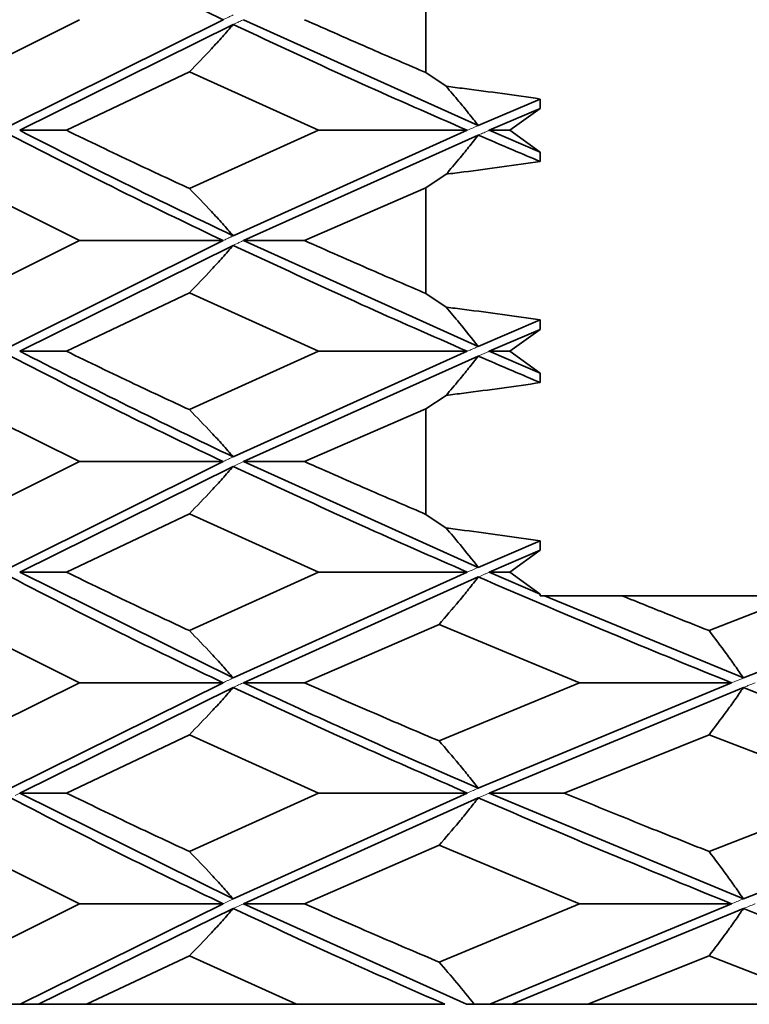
# Model space of a CAD drawing. Header units: millimetres. Extents: x 0 to 1118, y 0 to 864.
# Tile 182 of 200: x 986.02 to 987.57, y 363.55 to 365.64. Entities that reach past the tile are written whole.
import ezdxf

# ---------------------------------------------------------------- set-up
doc = ezdxf.new("R2010")
doc.units = ezdxf.units.MM

msp = doc.modelspace()

# ---------------------------------------------------------------- linework, layer by layer
at = {"color": 7, "linetype": 'Continuous', "lineweight": 35}
for p, q in [((986.885, 365.7479), (986.885, 365.5236)), ((986.15, 365.6358), (985.9022, 365.5117)), ((986.455, 365.6358), (986.0042, 365.4112)), ((986.4979, 365.6358), (986.9961, 365.4112)), ((986.4764, 365.6256), (986.0235, 365.4011)), ((986.3833, 365.525), (986.1228, 365.4011)), ((986.3833, 365.525), (986.6573, 365.4011)), ((986.885, 365.5236), (986.9278, 365.4946)), ((987.1275, 365.4675), (986.9961, 365.4112)), ((987.1275, 365.4675), (987.1275, 365.4473)), ((987.1275, 365.4473), (987.0195, 365.4011)), ((987.1275, 365.4473), (987.0627, 365.4011)), ((986.0235, 365.4011), (986.1228, 365.4011)), ((986.6573, 365.4011), (986.3833, 365.2777)), ((986.9728, 365.4011), (986.4764, 365.1773)), ((986.9728, 365.4011), (986.6573, 365.4011)), ((987.0195, 365.4011), (987.0627, 365.4011)), ((987.0195, 365.4011), (987.1275, 365.355)), ((987.0627, 365.4011), (987.1275, 365.355)), ((986.9961, 365.391), (986.4979, 365.1672)), ((987.1275, 365.355), (987.1275, 365.3349)), ((986.9278, 365.308), (986.885, 365.2791)), ((985.9022, 365.2909), (986.15, 365.1672)), ((986.885, 365.2791), (986.6274, 365.1672)), ((986.885, 365.2791), (986.885, 365.055)), ((986.15, 365.1672), (985.9022, 365.0432)), ((986.455, 365.1672), (986.0042, 364.9425)), ((986.4764, 365.1571), (986.0235, 364.9324)), ((986.455, 365.1672), (986.15, 365.1672)), ((986.4979, 365.1672), (986.6274, 365.1672)), ((986.4979, 365.1672), (986.9961, 364.9425)), ((986.3833, 365.0565), (986.1228, 364.9324)), ((986.3833, 365.0565), (986.6573, 364.9324)), ((986.885, 365.055), (986.9278, 365.026)), ((987.1275, 364.9989), (986.9961, 364.9425)), ((987.1275, 364.9989), (987.1275, 364.9786)), ((987.1275, 364.9786), (987.0195, 364.9324)), ((987.1275, 364.9786), (987.0627, 364.9324)), ((986.0235, 364.9324), (986.1228, 364.9324)), ((986.6573, 364.9324), (986.3833, 364.8086)), ((986.9728, 364.9324), (986.4764, 364.7085)), ((986.9961, 364.9223), (986.4979, 364.6984)), ((986.9728, 364.9324), (986.6573, 364.9324)), ((987.0195, 364.9324), (987.0627, 364.9324)), ((987.0195, 364.9324), (987.1275, 364.8861)), ((987.0627, 364.9324), (987.1275, 364.8861)), ((987.1275, 364.8861), (987.1275, 364.8659)), ((986.9278, 364.8389), (986.885, 364.81)), ((985.9022, 364.8218), (986.15, 364.6984)), ((986.885, 364.81), (986.6274, 364.6984)), ((986.885, 364.81), (986.885, 364.5865)), ((986.15, 364.6984), (985.9022, 364.5746)), ((986.455, 364.6984), (986.0042, 364.474)), ((986.4764, 364.6883), (986.0235, 364.4639)), ((986.455, 364.6984), (986.15, 364.6984)), ((986.4979, 364.6984), (986.6274, 364.6984)), ((986.4979, 364.6984), (986.9961, 364.474)), ((986.3833, 364.5879), (986.1228, 364.4639)), ((986.3833, 364.5879), (986.6573, 364.4639)), ((986.885, 364.5865), (986.9278, 364.5575)), ((987.1275, 364.5304), (986.9961, 364.474)), ((987.1275, 364.5304), (987.1275, 364.5102)), ((987.1275, 364.5102), (987.0195, 364.4639)), ((987.1275, 364.5102), (987.0627, 364.4639)), ((986.0235, 364.4639), (986.1228, 364.4639)), ((986.0235, 364.4639), (986.4764, 364.2394)), ((986.6573, 364.4639), (986.3833, 364.3398)), ((986.9728, 364.4639), (986.4764, 364.2394)), ((986.9728, 364.4639), (986.6573, 364.4639)), ((987.0195, 364.4639), (987.1275, 364.4175)), ((987.0195, 364.4639), (987.0627, 364.4639)), ((987.0627, 364.4639), (987.1275, 364.4175)), ((986.9961, 364.4537), (986.4979, 364.2293)), ((987.1275, 364.4175), (987.1275, 364.4139)), ((987.1275, 364.4139), (987.1362, 364.4139)), ((987.1362, 364.4139), (987.5583, 364.2394)), ((987.1362, 364.4139), (987.3006, 364.4139)), ((987.3006, 364.4139), (987.6744, 364.4139)), ((987.6744, 364.4139), (987.4856, 364.3398)), ((988.001, 364.4139), (987.5583, 364.2394)), ((985.9022, 364.3531), (986.15, 364.2293)), ((986.9128, 364.3531), (986.6274, 364.2293)), ((986.9128, 364.3531), (987.2104, 364.2293)), ((986.15, 364.2293), (985.9022, 364.1059)), ((986.455, 364.2293), (986.0042, 364.0054)), ((986.455, 364.2293), (986.15, 364.2293)), ((986.4979, 364.2293), (986.6274, 364.2293)), ((987.2104, 364.2293), (986.9128, 364.1059)), ((987.5332, 364.2293), (986.9961, 364.0054)), ((987.5332, 364.2293), (987.2104, 364.2293)), ((986.4764, 364.2192), (986.0235, 363.9953)), ((987.5583, 364.2192), (987.0195, 363.9953)), ((986.3833, 364.1191), (986.1228, 363.9953)), ((986.3833, 364.1191), (986.6573, 363.9953)), ((987.4856, 364.1191), (987.178, 363.9953)), ((987.4856, 364.1191), (987.8038, 363.9953)), ((986.0235, 363.9953), (986.1228, 363.9953)), ((986.0235, 363.9953), (986.4764, 363.7706)), ((986.6573, 363.9953), (986.3833, 363.8713)), ((986.9728, 363.9953), (986.4764, 363.7706)), ((986.9961, 363.9852), (986.4979, 363.7605)), ((986.9728, 363.9953), (986.6573, 363.9953)), ((987.0195, 363.9953), (987.178, 363.9953)), ((987.0195, 363.9953), (987.5583, 363.7706)), ((987.8038, 363.9953), (987.4856, 363.8713)), ((988.131, 363.9953), (987.5583, 363.7706)), ((985.9022, 363.8845), (986.15, 363.7605)), ((986.9128, 363.8845), (986.6274, 363.7605)), ((986.9128, 363.8845), (987.2104, 363.7605)), ((986.15, 363.7605), (985.9022, 363.6368)), ((986.455, 363.7605), (986.0243, 363.5472)), ((986.4764, 363.7504), (986.0633, 363.5472)), ((986.455, 363.7605), (986.15, 363.7605)), ((986.4979, 363.7605), (986.6274, 363.7605)), ((986.4979, 363.7605), (986.9714, 363.5474)), ((987.2104, 363.7605), (986.9128, 363.6368)), ((987.5332, 363.7605), (987.0205, 363.5472)), ((987.5583, 363.7504), (987.0675, 363.5472)), ((987.5332, 363.7605), (987.2104, 363.7605)), ((986.3833, 363.65), (986.1653, 363.5472)), ((986.3833, 363.65), (986.6103, 363.5474)), ((987.4856, 363.65), (987.2285, 363.5472)), ((987.4856, 363.65), (987.7496, 363.5474)), ((986.0243, 363.5472), (985.9941, 363.5472)), ((986.1653, 363.5472), (986.0633, 363.5472)), ((986.6103, 363.5472), (986.1653, 363.5472)), ((986.6103, 363.5472), (986.925, 363.5472)), ((986.9714, 363.5472), (986.9877, 363.5472)), ((987.0205, 363.5472), (986.9878, 363.5472)), ((987.2285, 363.5472), (987.0675, 363.5472)), ((987.7496, 363.5472), (987.2285, 363.5472))]:
    msp.add_line(p, q, dxfattribs=at)
at = {"color": 7, "linetype": 'Continuous', "lineweight": 18}
for p, q in [((986.0235, 363.9953), (986.0137, 363.9902)), ((986.9961, 363.9852), (987.0076, 363.9902)), ((987.0195, 363.9953), (987.0076, 363.9902))]:
    msp.add_line(p, q, dxfattribs=at)
at = {"color": 7, "linetype": 'Continuous', "lineweight": 35}
for points, knots in [([(986.0042, 365.8602), (986.0852, 365.8184), (986.2301, 365.7437), (986.3862, 365.6688), (986.455, 365.6358)], [0, 0, 0, 0, 0.559623, 1, 1, 1, 1]), ([(986.6274, 365.6358), (986.6748, 365.6148), (986.7594, 365.5774), (986.8466, 365.54), (986.885, 365.5236)], [0, 0, 0, 0, 0.560056, 1, 1, 1, 1]), ([(986.3833, 365.525), (986.3991, 365.5412), (986.4227, 365.5656), (986.4536, 365.5995), (986.4688, 365.6169), (986.4764, 365.6256)], [0, 0, 0, 0, 0.499743, 0.749837, 1, 1, 1, 1]), ([(986.4764, 365.6256), (986.5663, 365.5836), (986.7268, 365.5087), (986.8976, 365.434), (986.9728, 365.4011)], [0, 0, 0, 0, 0.560308, 1, 1, 1, 1]), ([(986.9278, 365.4946), (986.9408, 365.4929), (986.9806, 365.4879), (987.0472, 365.4791), (987.1007, 365.4714), (987.1275, 365.4675)], [0, 0, 0, 0, 0.194979, 0.597474, 1, 1, 1, 1]), ([(986.9278, 365.4946), (986.9369, 365.4839), (986.953, 365.4651), (986.9757, 365.4372), (986.9893, 365.4199), (986.9961, 365.4112)], [0, 0, 0, 0, 0.3934007, 0.6966613, 1, 1, 1, 1]), ([(986.0235, 365.4011), (986.0909, 365.3665), (986.2361, 365.2921), (986.3926, 365.2174), (986.4764, 365.1773)], [0, 0, 0, 0, 0.464443, 1, 1, 1, 1]), ([(986.1228, 365.4011), (986.1705, 365.3781), (986.2557, 365.3369), (986.3443, 365.2958), (986.3833, 365.2777)], [0, 0, 0, 0, 0.560081, 1, 1, 1, 1]), ([(986.0042, 365.391), (986.0852, 365.3494), (986.2301, 365.2749), (986.3862, 365.2002), (986.455, 365.1672)], [0, 0, 0, 0, 0.559537, 1, 1, 1, 1]), ([(986.9278, 365.308), (986.9369, 365.3186), (986.953, 365.3373), (986.9757, 365.3651), (986.9893, 365.3824), (986.9961, 365.391)], [0, 0, 0, 0, 0.392696, 0.696304, 1, 1, 1, 1]), ([(986.9961, 365.391), (987.0205, 365.3805), (987.0639, 365.3618), (987.1081, 365.3431), (987.1275, 365.3349)], [0, 0, 0, 0, 0.560187, 1, 1, 1, 1]), ([(987.1275, 365.3349), (987.1003, 365.331), (987.0463, 365.3233), (986.9797, 365.3145), (986.9403, 365.3096), (986.9278, 365.308)], [0, 0, 0, 0, 0.408981, 0.81146, 1, 1, 1, 1]), ([(986.3833, 365.2777), (986.3991, 365.2615), (986.4227, 365.2372), (986.4536, 365.2034), (986.4688, 365.186), (986.4764, 365.1773)], [0, 0, 0, 0, 0.499733, 0.749831, 1, 1, 1, 1]), ([(986.3833, 365.0565), (986.3991, 365.0727), (986.4227, 365.0971), (986.4536, 365.131), (986.4688, 365.1484), (986.4764, 365.1571)], [0, 0, 0, 0, 0.49975, 0.749842, 1, 1, 1, 1]), ([(986.4764, 365.1571), (986.5663, 365.1152), (986.7268, 365.0402), (986.8976, 364.9653), (986.9728, 364.9324)], [0, 0, 0, 0, 0.559992, 1, 1, 1, 1]), ([(986.6274, 365.1672), (986.6748, 365.1463), (986.7594, 365.1089), (986.8466, 365.0715), (986.885, 365.055)], [0, 0, 0, 0, 0.559899, 1, 1, 1, 1]), ([(986.9278, 365.026), (986.9408, 365.0244), (986.9806, 365.0194), (987.0472, 365.0105), (987.1007, 365.0028), (987.1275, 364.9989)], [0, 0, 0, 0, 0.194969, 0.597469, 1, 1, 1, 1]), ([(986.9278, 365.026), (986.9373, 365.0149), (986.9604, 364.9878), (986.9829, 364.9593), (986.9961, 364.9425)], [0, 0, 0, 0, 0.411152, 1, 1, 1, 1]), ([(986.0042, 364.9223), (986.0853, 364.8804), (986.2301, 364.8056), (986.3863, 364.7311), (986.455, 364.6984)], [0, 0, 0, 0, 0.560454, 1, 1, 1, 1]), ([(986.0235, 364.9324), (986.167, 364.8595), (986.3142, 364.7849), (986.4725, 364.7103), (986.4764, 364.7085)], [0, 0, 0, 0, 0.975437, 1, 1, 1, 1]), ([(986.1228, 364.9324), (986.1705, 364.9092), (986.2557, 364.8679), (986.3443, 364.8267), (986.3833, 364.8086)], [0, 0, 0, 0, 0.560274, 1, 1, 1, 1]), ([(986.9278, 364.8389), (986.9369, 364.8495), (986.953, 364.8683), (986.9757, 364.8962), (986.9893, 364.9136), (986.9961, 364.9223)], [0, 0, 0, 0, 0.392761, 0.696338, 1, 1, 1, 1]), ([(986.9961, 364.9223), (987.0204, 364.9117), (987.0639, 364.8929), (987.1081, 364.8742), (987.1275, 364.8659)], [0, 0, 0, 0, 0.560108, 1, 1, 1, 1]), ([(987.1275, 364.8659), (987.1003, 364.862), (987.0463, 364.8542), (986.9797, 364.8454), (986.9403, 364.8405), (986.9278, 364.8389)], [0, 0, 0, 0, 0.408953, 0.811443, 1, 1, 1, 1]), ([(986.3833, 364.8086), (986.3991, 364.7924), (986.4227, 364.7681), (986.4536, 364.7345), (986.4688, 364.7172), (986.4764, 364.7085)], [0, 0, 0, 0, 0.499754, 0.749841, 1, 1, 1, 1]), ([(986.3833, 364.5879), (986.3991, 364.6041), (986.4227, 364.6285), (986.4536, 364.6623), (986.4688, 364.6797), (986.4764, 364.6883)], [0, 0, 0, 0, 0.499758, 0.749847, 1, 1, 1, 1]), ([(986.4764, 364.6883), (986.5662, 364.6465), (986.7268, 364.5718), (986.8976, 364.4968), (986.9728, 364.4639)], [0, 0, 0, 0, 0.559676, 1, 1, 1, 1]), ([(986.6274, 364.6984), (986.6747, 364.6776), (986.7594, 364.6403), (986.8466, 364.6029), (986.885, 364.5865)], [0, 0, 0, 0, 0.559742, 1, 1, 1, 1]), ([(986.9278, 364.5575), (986.9408, 364.5559), (986.9806, 364.5508), (987.0472, 364.542), (987.1007, 364.5343), (987.1275, 364.5304)], [0, 0, 0, 0, 0.194973, 0.597471, 1, 1, 1, 1]), ([(986.9278, 364.5575), (986.9377, 364.5459), (986.9608, 364.5188), (986.9833, 364.4903), (986.9961, 364.474)], [0, 0, 0, 0, 0.428893, 1, 1, 1, 1]), ([(986.1228, 364.4639), (986.1705, 364.4407), (986.2557, 364.3993), (986.3443, 364.358), (986.3833, 364.3398)], [0, 0, 0, 0, 0.5601, 1, 1, 1, 1]), ([(986.0042, 364.4537), (986.0853, 364.4117), (986.2301, 364.3368), (986.3863, 364.2621), (986.455, 364.2293)], [0, 0, 0, 0, 0.560361, 1, 1, 1, 1]), ([(986.9128, 364.3531), (986.9269, 364.3693), (986.9481, 364.3937), (986.9757, 364.4276), (986.9893, 364.445), (986.9961, 364.4537)], [0, 0, 0, 0, 0.499742, 0.749837, 1, 1, 1, 1]), ([(986.9961, 364.4537), (987.0939, 364.4117), (987.2686, 364.3368), (987.4524, 364.2621), (987.5332, 364.2293)], [0, 0, 0, 0, 0.560361, 1, 1, 1, 1]), ([(987.3006, 364.4139), (987.3349, 364.4), (987.3961, 364.3753), (987.4583, 364.3506), (987.4856, 364.3398)], [0, 0, 0, 0, 0.560084, 1, 1, 1, 1]), ([(986.3833, 364.3398), (986.3991, 364.3236), (986.4227, 364.2992), (986.4536, 364.2654), (986.4688, 364.248), (986.4764, 364.2394)], [0, 0, 0, 0, 0.499758, 0.749847, 1, 1, 1, 1]), ([(987.4856, 364.3398), (987.4979, 364.3236), (987.5164, 364.2992), (987.5405, 364.2654), (987.5524, 364.248), (987.5583, 364.2394)], [0, 0, 0, 0, 0.499758, 0.749847, 1, 1, 1, 1]), ([(986.4979, 364.2293), (986.5688, 364.1964), (986.7295, 364.122), (986.9005, 364.0472), (986.9961, 364.0054)], [0, 0, 0, 0, 0.441243, 1, 1, 1, 1]), ([(986.6274, 364.2293), (986.6798, 364.2063), (986.7735, 364.1652), (986.8702, 364.124), (986.9128, 364.1059)], [0, 0, 0, 0, 0.559866, 1, 1, 1, 1]), ([(986.3833, 364.1191), (986.3991, 364.1353), (986.4227, 364.1596), (986.4536, 364.1932), (986.4688, 364.2105), (986.4764, 364.2192)], [0, 0, 0, 0, 0.499754, 0.749841, 1, 1, 1, 1]), ([(986.4764, 364.2192), (986.5662, 364.1775), (986.7268, 364.1031), (986.8975, 364.0283), (986.9728, 363.9953)], [0, 0, 0, 0, 0.559475, 1, 1, 1, 1]), ([(987.4856, 364.1191), (987.4979, 364.1353), (987.5164, 364.1596), (987.5405, 364.1932), (987.5524, 364.2105), (987.5583, 364.2192)], [0, 0, 0, 0, 0.499754, 0.749841, 1, 1, 1, 1]), ([(987.5583, 364.2192), (987.663, 364.1775), (987.8502, 364.1031), (988.0452, 364.0283), (988.131, 363.9953)], [0, 0, 0, 0, 0.559475, 1, 1, 1, 1]), ([(986.9128, 364.1059), (986.9269, 364.0897), (986.9481, 364.0653), (986.9757, 364.0315), (986.9893, 364.0141), (986.9961, 364.0054)], [0, 0, 0, 0, 0.499734, 0.749832, 1, 1, 1, 1]), ([(986.0042, 363.9852), (986.0853, 363.9432), (986.2301, 363.8683), (986.3863, 363.7934), (986.455, 363.7605)], [0, 0, 0, 0, 0.5600445, 1, 1, 1, 1]), ([(986.1228, 363.9953), (986.1705, 363.9722), (986.2557, 363.9308), (986.3443, 363.8895), (986.3833, 363.8713)], [0, 0, 0, 0, 0.559927, 1, 1, 1, 1]), ([(986.9128, 363.8845), (986.9269, 363.9008), (986.9481, 363.9252), (986.9757, 363.9591), (986.9893, 363.9765), (986.9961, 363.9852)], [0, 0, 0, 0, 0.499749, 0.749841, 1, 1, 1, 1]), ([(986.9961, 363.9852), (987.0939, 363.9432), (987.2686, 363.8683), (987.4524, 363.7934), (987.5332, 363.7605)], [0, 0, 0, 0, 0.560044, 1, 1, 1, 1]), ([(987.178, 363.9953), (987.2347, 363.9722), (987.3359, 363.9308), (987.4399, 363.8895), (987.4856, 363.8713)], [0, 0, 0, 0, 0.559927, 1, 1, 1, 1]), ([(986.3833, 363.8713), (986.3991, 363.855), (986.4227, 363.8306), (986.4536, 363.7967), (986.4688, 363.7793), (986.4764, 363.7706)], [0, 0, 0, 0, 0.49975, 0.749842, 1, 1, 1, 1]), ([(987.4856, 363.8713), (987.4979, 363.855), (987.5164, 363.8306), (987.5405, 363.7967), (987.5524, 363.7793), (987.5583, 363.7706)], [0, 0, 0, 0, 0.49975, 0.749842, 1, 1, 1, 1]), ([(986.3833, 363.65), (986.3991, 363.6662), (986.4227, 363.6905), (986.4536, 363.7243), (986.4688, 363.7417), (986.4764, 363.7504)], [0, 0, 0, 0, 0.499733, 0.749831, 1, 1, 1, 1]), ([(986.4764, 363.7504), (986.5579, 363.7124), (986.7033, 363.6446), (986.8573, 363.577), (986.925, 363.5474)], [0, 0, 0, 0, 0.560413, 1, 1, 1, 1]), ([(986.6274, 363.7605), (986.6798, 363.7373), (986.7735, 363.696), (986.8703, 363.6549), (986.9128, 363.6368)], [0, 0, 0, 0, 0.560303, 1, 1, 1, 1]), ([(987.4856, 363.65), (987.4979, 363.6662), (987.5164, 363.6905), (987.5405, 363.7243), (987.5524, 363.7417), (987.5583, 363.7504)], [0, 0, 0, 0, 0.499733, 0.749831, 1, 1, 1, 1]), ([(987.5583, 363.7504), (987.6533, 363.7124), (987.823, 363.6446), (987.9991, 363.577), (988.0766, 363.5474)], [0, 0, 0, 0, 0.560413, 1, 1, 1, 1]), ([(986.9128, 363.6368), (986.9255, 363.6223), (986.9509, 363.5933), (986.9754, 363.5627), (986.9877, 363.5474)], [0, 0, 0, 0, 0.499807, 1, 1, 1, 1]), ([(986.0633, 363.5472), (986.06, 363.5472), (986.0534, 363.5472), (986.0404, 363.5472), (986.0308, 363.5472), (986.0243, 363.5472)], [0, 0, 0, 0, 0.2518372, 0.5036744, 1, 1, 1, 1]), ([(987.0675, 363.5472), (987.0636, 363.5472), (987.0557, 363.5472), (987.04, 363.5472), (987.0283, 363.5472), (987.0205, 363.5472)], [0, 0, 0, 0, 0.251837, 0.503674, 1, 1, 1, 1])]:
    msp.add_open_spline(points, degree=3, knots=knots, dxfattribs=at)
at = {"color": 7, "linetype": 'Continuous', "lineweight": 18}
for points, knots in [([(986.4764, 365.6459), (986.4738, 365.6447), (986.4689, 365.6424), (986.4618, 365.639), (986.4573, 365.6368), (986.455, 365.6358)], [0, 0, 0, 0, 0.365958, 0.682979, 1, 1, 1, 1]), ([(986.4764, 365.6256), (986.4782, 365.6265), (986.4827, 365.6286), (986.4899, 365.632), (986.4952, 365.6345), (986.4979, 365.6358)], [0, 0, 0, 0, 0.260125, 0.630062, 1, 1, 1, 1]), ([(986.9961, 365.4112), (986.9956, 365.411), (986.9915, 365.4092), (986.9837, 365.4059), (986.9764, 365.4027), (986.9728, 365.4011)], [0, 0, 0, 0, 0.062018, 0.531008, 1, 1, 1, 1]), ([(986.9961, 365.391), (986.9975, 365.3917), (987.0021, 365.3936), (987.0099, 365.397), (987.0163, 365.3997), (987.0195, 365.4011)], [0, 0, 0, 0, 0.184818, 0.592408, 1, 1, 1, 1]), ([(986.4764, 365.1773), (986.4746, 365.1765), (986.4701, 365.1744), (986.463, 365.171), (986.4577, 365.1685), (986.455, 365.1672)], [0, 0, 0, 0, 0.2499994, 0.6249993, 1, 1, 1, 1]), ([(986.4764, 365.1571), (986.4786, 365.1581), (986.4833, 365.1604), (986.4904, 365.1637), (986.4954, 365.1661), (986.4979, 365.1672)], [0, 0, 0, 0, 0.309315, 0.654657, 1, 1, 1, 1]), ([(986.9961, 364.9425), (986.9937, 364.9415), (986.9886, 364.9392), (986.9808, 364.9359), (986.9754, 364.9335), (986.9728, 364.9324)], [0, 0, 0, 0, 0.310283, 0.655141, 1, 1, 1, 1]), ([(986.9961, 364.9223), (986.9974, 364.9228), (987.002, 364.9248), (987.0098, 364.9282), (987.0163, 364.931), (987.0195, 364.9324)], [0, 0, 0, 0, 0.171318, 0.585658, 1, 1, 1, 1]), ([(986.4764, 364.7085), (986.4743, 364.7075), (986.4697, 364.7053), (986.4625, 364.702), (986.4575, 364.6996), (986.455, 364.6984)], [0, 0, 0, 0, 0.294262, 0.647131, 1, 1, 1, 1]), ([(986.4764, 364.6883), (986.4782, 364.6892), (986.4818, 364.6909), (986.489, 364.6942), (986.4943, 364.6968), (986.4979, 364.6984)], [0, 0, 0, 0, 0.252984, 0.505968, 1, 1, 1, 1]), ([(986.9961, 364.474), (986.9922, 364.4723), (986.9864, 364.4698), (986.9786, 364.4664), (986.9747, 364.4647), (986.9728, 364.4639)], [0, 0, 0, 0, 0.499999, 0.749999, 1, 1, 1, 1]), ([(986.9961, 364.4537), (987, 364.4554), (987.0058, 364.4579), (987.0136, 364.4613), (987.0175, 364.463), (987.0195, 364.4639)], [0, 0, 0, 0, 0.499999, 0.749999, 1, 1, 1, 1]), ([(986.4764, 364.2394), (986.4728, 364.2377), (986.4675, 364.2352), (986.4603, 364.2318), (986.4568, 364.2301), (986.455, 364.2293)], [0, 0, 0, 0, 0.499999, 0.749999, 1, 1, 1, 1]), ([(986.4764, 364.2192), (986.4782, 364.22), (986.4826, 364.2221), (986.4898, 364.2255), (986.4952, 364.228), (986.4979, 364.2293)], [0, 0, 0, 0, 0.249999, 0.624999, 1, 1, 1, 1]), ([(987.5583, 364.2394), (987.5559, 364.2384), (987.5511, 364.2365), (987.5428, 364.2331), (987.5368, 364.2307), (987.5332, 364.2293)], [0, 0, 0, 0, 0.285099, 0.5701984, 1, 1, 1, 1]), ([(987.5583, 364.2192), (987.5609, 364.2202), (987.5661, 364.2223), (987.5745, 364.2257), (987.5803, 364.228), (987.5834, 364.2293)], [0, 0, 0, 0, 0.312002, 0.624004, 1, 1, 1, 1]), ([(986.9961, 364.0054), (986.9952, 364.0051), (986.9909, 364.0032), (986.9831, 363.9998), (986.9762, 363.9968), (986.9728, 363.9953)], [0, 0, 0, 0, 0.111193, 0.555596, 1, 1, 1, 1]), ([(986.4764, 363.7706), (986.4731, 363.769), (986.4679, 363.7666), (986.4607, 363.7632), (986.4569, 363.7614), (986.455, 363.7605)], [0, 0, 0, 0, 0.46189, 0.730945, 1, 1, 1, 1]), ([(987.5583, 363.7706), (987.5574, 363.7703), (987.5528, 363.7684), (987.5445, 363.765), (987.537, 363.762), (987.5332, 363.7605)], [0, 0, 0, 0, 0.100822, 0.55041, 1, 1, 1, 1]), ([(986.4764, 363.7504), (986.4796, 363.7519), (986.4849, 363.7544), (986.492, 363.7577), (986.4959, 363.7596), (986.4979, 363.7605)], [0, 0, 0, 0, 0.456789, 0.728394, 1, 1, 1, 1]), ([(987.5583, 363.7504), (987.5624, 363.752), (987.5706, 363.7553), (987.579, 363.7587), (987.5832, 363.7604), (987.5834, 363.7605)], [0, 0, 0, 0, 0.489793, 0.979588, 1, 1, 1, 1])]:
    msp.add_open_spline(points, degree=3, knots=knots, dxfattribs=at)

doc.saveas('drawing.dxf')
